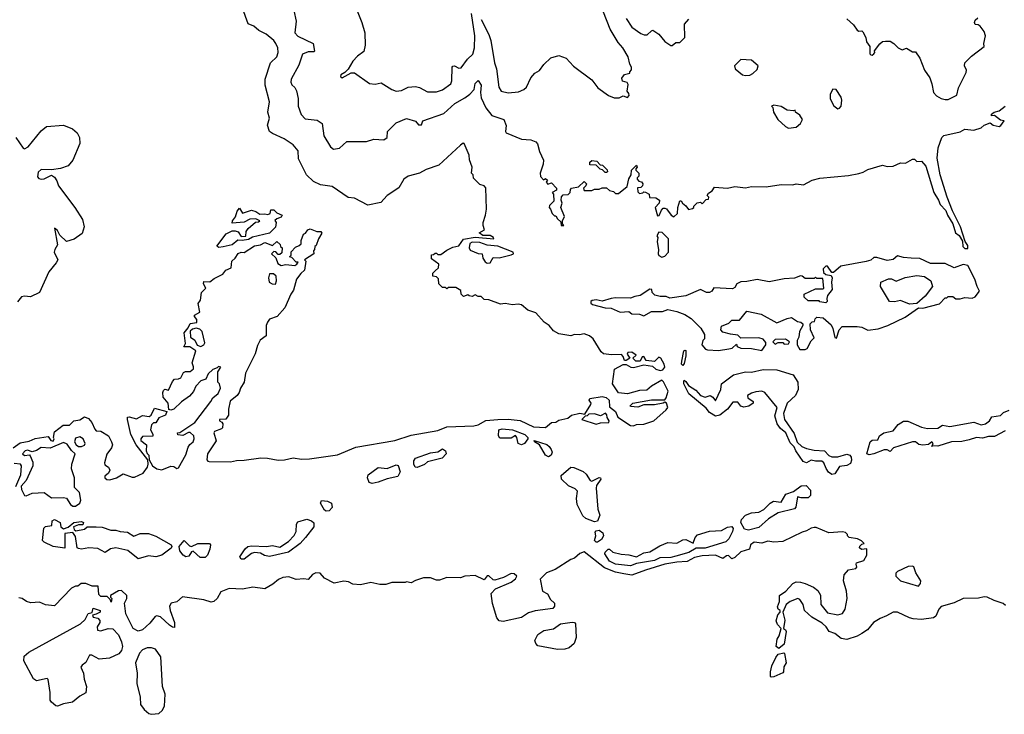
# Model space of a CAD drawing. Extents: x 1966327 to 2147849, y 395140 to 552178.
# Tile 186 of 256: x 1996992 to 2003590, y 523410 to 528064. Entities that reach past the tile are written whole.
import ezdxf

# ---------------------------------------------------------------- set-up
doc = ezdxf.new("R2010")
doc.units = 0

msp = doc.modelspace()

# ---------------------------------------------------------------- linework, layer by layer
at = {"layer": '0CON20XD'}
for points in [[(1999775, 526380), (1999798.3, 526401.7), (1999800, 526425), (1999751.7, 526461.7), (1999751.7, 526488.3), (1999765, 526490), (1999775, 526500), (1999785, 526500), (1999795, 526490), (1999815, 526490), (1999855, 526520), (1999895, 526540), (1999935, 526547.5), (1999965, 526592.5), (2000045, 526606.7), (2000170, 526595), (2000167.5, 526605), (2000145, 526616.7), (2000095, 526617.5), (2000070, 526635), (2000107.5, 526655), (2000096.7, 526685), (2000096.7, 526705), (2000114, 526755), (2000120, 526795), (2000116.2, 526936.2), (2000105, 526950), (2000075, 526960), (2000033, 527003), (2000030, 527025), (2000020, 527035), (2000023.3, 527075), (2000005.8, 527125), (2000004, 527155), (1999970, 527235), (1999963, 527237), (1999945, 527222.5), (1999801.1, 527088.9), (1999715, 527060), (1999670, 527035), (1999595, 527016.2), (1999565, 526995.6), (1999532.1, 526937.9), (1999454, 526885), (1999411.4, 526838.6), (1999325, 526820), (1999235, 526868), (1999192.3, 526872.3), (1999085.4, 526945.4), (1999008.1, 526958.1), (1998960.4, 526980.4), (1998914.1, 527024.1), (1998861.2, 527131.2), (1998857.2, 527185), (1998825.1, 527225.1), (1998765, 527265.8), (1998685, 527300.3), (1998665.5, 527315), (1998651.9, 527358.1), (1998666.7, 527405), (1998654.2, 527444.2), (1998666.4, 527513.6), (1998636, 527625), (1998635.7, 527665), (1998672.5, 527775), (1998716, 527815), (1998724.2, 527845), (1998720.8, 527875), (1998708.9, 527905), (1998695, 527924.2), (1998643.3, 527966.7), (1998595, 527990.3), (1998560.3, 528020.3), (1998523.8, 528035), (1998485, 528140)], [(1998828.8, 528125), (1998843.6, 528053.6), (1998836, 527975), (1998855, 527954.3), (1998958.8, 527905), (1998967, 527853), (1998962.5, 527847.5), (1998925, 527848.1), (1998887.1, 527832.9), (1998861.8, 527758.2), (1998810.8, 527665), (1998808.8, 527645), (1998815, 527627.5), (1998835, 527610), (1998847, 527587), (1998858, 527535), (1998858, 527485), (1998878.3, 527428.3), (1998905, 527398.8), (1998985, 527390), (1999019.3, 527369.3), (1999029.4, 527285), (1999075, 527212.5), (1999095, 527196.7), (1999135, 527202), (1999185, 527248.6), (1999315, 527247.1), (1999365, 527262.5), (1999431.7, 527258.3), (1999453.3, 527275), (1999457.5, 527315), (1999515, 527373.3), (1999585, 527401.2), (1999643.6, 527383.6), (1999665, 527360), (1999685, 527360), (1999694.1, 527385.9), (1999835, 527435.4), (1999907.1, 527502.9), (1999975, 527540), (2000007.5, 527565), (2000036.9, 527595), (2000045, 527635.8), (2000065, 527656.2), (2000084.6, 527625), (2000079.8, 527575), (2000085, 527540), (2000115, 527474.2), (2000155, 527422.5), (2000235.8, 527395), (2000252, 527355), (2000247.5, 527315), (2000252.5, 527305), (2000355, 527264), (2000418, 527258), (2000450, 527245), (2000463, 527233), (2000475, 527180), (2000503, 527123), (2000500, 527095), (2000480, 527035), (2000483, 527013), (2000501.7, 526991.7), (2000515, 527000), (2000528.3, 526988.3), (2000520, 526975), (2000531.7, 526961.7), (2000555, 526970), (2000590, 526935), (2000588.3, 526921.7), (2000560, 526905), (2000570, 526895), (2000571.7, 526848.3), (2000541.7, 526818.3), (2000540, 526805), (2000550, 526795), (2000560, 526765), (2000575, 526750), (2000585, 526750), (2000595, 526730), (2000618.3, 526708.3), (2000620, 526685), (2000637.5, 526685), (2000630, 526695), (2000630, 526715), (2000642.5, 526745), (2000617.5, 526805), (2000627.5, 526835), (2000620, 526855), (2000623, 526877), (2000635, 526890), (2000668.3, 526891.7), (2000680, 526905), (2000683, 526927), (2000690, 526935), (2000737, 526943), (2000775, 526980), (2000790, 526965), (2000785, 526950), (2000770, 526935), (2000775, 526920), (2000825, 526920), (2000845, 526927.5), (2000875, 526927.5), (2000895, 526937.5), (2000925, 526937.5), (2000945, 526920), (2000971.7, 526911.7), (2000985, 526900), (2001005, 526900), (2001062.5, 526945), (2001073, 526997), (2001090, 527025), (2001092.5, 527055), (2001125, 527090), (2001130, 527075), (2001120, 527065), (2001120, 527055), (2001140, 527035), (2001140, 527015), (2001130, 527005), (2001130, 526995), (2001141.7, 526981.7), (2001158.3, 526978.3), (2001167.5, 526965), (2001165, 526950), (2001155, 526940), (2001133, 526937), (2001135, 526910), (2001145, 526900), (2001167, 526903), (2001175, 526910), (2001185, 526907.5), (2001210, 526895), (2001211.7, 526871.7), (2001255, 526869.4), (2001280, 526855), (2001276.7, 526835), (2001250.8, 526805), (2001265, 526750), (2001278.3, 526751.7), (2001293.6, 526786.4), (2001305, 526800), (2001315, 526800), (2001326.4, 526796.4), (2001357.5, 526755), (2001375, 526742.5), (2001400, 526765), (2001402.5, 526805), (2001415, 526850), (2001425, 526850), (2001433.6, 526833.6), (2001456.4, 526816.4), (2001473, 526793), (2001501.7, 526798.3), (2001510, 526805), (2001510, 526815), (2001533, 526837), (2001555, 526840), (2001565, 526830), (2001591.7, 526858.3), (2001608.3, 526861.7), (2001610, 526875), (2001600, 526885), (2001608.3, 526901.7), (2001633, 526917), (2001648.3, 526941.7), (2001735, 526933.8), (2001785, 526945.8), (2001855, 526938), (2001895, 526945.8), (2001995, 526944.2), (2002095, 526958.6), (2002173.6, 526956.4), (2002196.4, 526963.6), (2002245, 526956.7), (2002302.3, 526987.7), (2002355, 527000.8), (2002545, 527020.8), (2002615, 527034.2), (2002645, 527042), (2002675, 527060), (2002775, 527088.8), (2002805, 527080), (2002845, 527081.2), (2002895, 527103.8), (2002927, 527103), (2002975, 527130), (2002988.3, 527128.3), (2003005, 527113.3), (2003035, 527116.2), (2003065, 527083.3), (2003118, 526905), (2003150, 526855), (2003160, 526825), (2003198.1, 526785), (2003208.9, 526755), (2003245.6, 526695.6), (2003263.8, 526635), (2003287.3, 526617.3), (2003309.5, 526579.5), (2003313, 526543), (2003325, 526530), (2003345, 526530), (2003345, 526550), (2003328, 526578), (2003296.7, 526675), (2003243.2, 526783.2), (2003206.9, 526875), (2003160, 527025), (2003140, 527135), (2003146.7, 527205), (2003172.5, 527275), (2003185, 527287.5), (2003295, 527312.5), (2003325, 527330), (2003385, 527323.3), (2003435, 527340), (2003455, 527356), (2003495, 527372.5), (2003515, 527356.7), (2003555, 527348.8), (2003567.5, 527355), (2003590, 527385), (2003565, 527390), (2003525, 527422.5), (2003505, 527420), (2003505, 527430), (2003522.5, 527445), (2003555, 527453.3), (2003595, 527483.3)], [(1999244.4, 528145), (1999285.6, 528045), (1999305.6, 527975), (1999307.4, 527892.6), (1999298.5, 527851.5), (1999255, 527820), (1999224.7, 527785.3), (1999192.5, 527732.5), (1999170.5, 527709.5), (1999143.8, 527695), (1999142.3, 527682.3), (1999153.9, 527673.9), (1999212.3, 527707.7), (1999235, 527708), (1999335, 527635.8), (1999375, 527631.9), (1999415, 527641.1), (1999485, 527596.2), (1999515, 527584.6), (1999551.2, 527588.8), (1999595, 527612.2), (1999645, 527616.6), (1999670.5, 527610.5), (1999725, 527579.4), (1999785, 527580), (1999825, 527593.6), (1999882.2, 527635), (1999888.8, 527655), (1999890, 527745), (1999895, 527752.9), (1999905, 527753.5), (1999935, 527738.2), (1999949.8, 527740.2), (1999991.8, 527798.2), (2000028, 527832), (2000040.8, 527875), (2000042.3, 527955), (2000020, 528105)], [(2000085.3, 528065), (2000135.2, 527965.2), (2000149.4, 527925), (2000173.4, 527775), (2000187.3, 527735), (2000202.2, 527612.2), (2000218, 527585), (2000265, 527574.5), (2000335, 527580), (2000370, 527595), (2000388.8, 527611.2), (2000416.4, 527673.6), (2000443.6, 527706.4), (2000475, 527722.5), (2000505, 527762.5), (2000551.7, 527808.3), (2000605, 527823.3), (2000655, 527806.7), (2000702.3, 527752.3), (2000825, 527660), (2000866.1, 527606.1), (2000937.5, 527555), (2000975, 527540), (2001009.3, 527540.7), (2001035, 527552.5), (2001065, 527542.5), (2001076.7, 527555), (2001075, 527570), (2001062.5, 527585), (2001069.3, 527629.3), (2001062.5, 527642.5), (2001032.3, 527652.3), (2001027, 527673), (2001045, 527697.5), (2001080, 527705), (2001080, 527715), (2001091.7, 527728.3), (2001092.5, 527745), (2001080, 527765), (2001068.9, 527815), (2001033.5, 527875), (2001002, 527912), (2000949.4, 527999.4), (2000904.5, 528115)], [(2001055, 528072.5), (2001095, 528014), (2001155, 527971.2), (2001177, 527963), (2001197, 527963), (2001225, 527990), (2001235, 527992.5), (2001275, 527967.5), (2001315, 527917.5), (2001355, 527890), (2001365, 527890), (2001388.3, 527911.7), (2001415, 527910), (2001450, 527945), (2001447, 528033), (2001475, 528067.5)], [(2002535, 528070), (2002579.3, 528029.3), (2002605, 527992.5), (2002615, 527987.5), (2002635, 527990), (2002643, 527983), (2002662.5, 527945), (2002667.5, 527915), (2002690, 527885), (2002690, 527835), (2002695, 527827.5), (2002705, 527826.7), (2002716.7, 527835), (2002722.5, 527845), (2002720, 527855), (2002757, 527903), (2002773, 527917), (2002795, 527920), (2002825, 527920), (2002850, 527905), (2002880, 527875), (2002905, 527862.5), (2002935, 527872.5), (2002975, 527847.5), (2002995, 527847.5), (2003025, 527806.7), (2003056, 527725), (2003090.8, 527675), (2003104.2, 527635), (2003116.2, 527575), (2003135, 527553.3), (2003166.1, 527536.1), (2003195, 527528), (2003215, 527530), (2003272.5, 527557.5), (2003282.5, 527607.5), (2003335, 527710), (2003336, 527725), (2003323.3, 527755), (2003326.4, 527773.6), (2003370.7, 527819.3), (2003456.4, 527883.6), (2003452.5, 527905), (2003463.8, 527955), (2003456, 527985), (2003429.5, 528019.5), (2003415, 528030), (2003395, 528032.5), (2003390, 528045), (2003395, 528060), (2003413, 528077)], [(2001855, 527688.8), (2001885, 527692.5), (2001905, 527702.5), (2001935, 527730), (2001940, 527755), (2001895, 527792.5), (2001825, 527797.5), (2001782.5, 527755), (2001787.5, 527735), (2001835, 527693.3), (2001855, 527688.8)], [(2002475, 527467.5), (2002485, 527470), (2002497.5, 527485), (2002502.5, 527525), (2002496.7, 527545), (2002462.5, 527595), (2002442, 527598), (2002422.5, 527565), (2002423, 527533), (2002447, 527487), (2002475, 527467.5)], [(2002145, 527337.5), (2002195, 527343.3), (2002225, 527367.5), (2002237.5, 527395), (2002220, 527425), (2002190, 527445), (2002188.3, 527458.3), (2002177.5, 527452.5), (2002135, 527457.5), (2002095, 527482.5), (2002045, 527490), (2002030, 527485), (2002040, 527475), (2002042.5, 527445), (2002072.5, 527395), (2002125, 527347.5), (2002145, 527337.5)], [(1996966, 527275), (1997015, 527203.8), (1997025, 527198.8), (1997048.3, 527211.7), (1997135, 527320), (1997172, 527348), (1997285, 527357.3), (1997345, 527331.8), (1997377.8, 527305), (1997393.1, 527275), (1997393.8, 527235), (1997347.4, 527122.6), (1997316.2, 527083.8), (1997265, 527065.6), (1997205, 527058), (1997135, 527059.2), (1997115, 527042.5), (1997111.2, 527011.2), (1997119.5, 526999.5), (1997135, 526994.2), (1997155, 526997.5), (1997205, 527022), (1997225, 527009.2), (1997240.6, 526985), (1997251.3, 526951.3), (1997361.9, 526805), (1997412.2, 526725), (1997424.4, 526675), (1997409.6, 526630.4), (1997356.1, 526593.9), (1997305, 526577.5), (1997260.4, 526620.4), (1997245, 526652), (1997225, 526666.7), (1997245.6, 526555), (1997226.7, 526525), (1997223.3, 526505), (1997246.7, 526455), (1997236.1, 526433.9), (1997186.4, 526373.6), (1997123.9, 526236.1), (1997065, 526207.1), (1997025, 526210.8), (1997004.2, 526205.8), (1996976.4, 526173.6)], [(2000925, 527040), (2000915, 527040), (2000898.3, 527058.3), (2000881.7, 527061.7), (2000855, 527090), (2000811.7, 527091.7), (2000811.7, 527108.3), (2000825, 527120), (2000860, 527115), (2000881.7, 527091.7), (2000898.3, 527088.3), (2000928.3, 527058.3), (2000930, 527045), (2000925, 527040)], [(1998327, 526537), (1998313.6, 526546.4), (1998375, 526628.8), (1998415, 526648.8), (1998435, 526648.8), (1998455, 526642.5), (1998475, 526610), (1998507, 526613), (1998510, 526645), (1998522.5, 526665), (1998572.5, 526707.5), (1998591.7, 526708.3), (1998600, 526715), (1998575, 526730), (1998535, 526727.5), (1998495, 526706.7), (1998415, 526700), (1998417.5, 526715), (1998437, 526743), (1998448.3, 526781.7), (1998465, 526800), (1998485, 526767.5), (1998545, 526786.7), (1998575, 526777.5), (1998600, 526760), (1998635, 526762.5), (1998655, 526757.5), (1998670, 526765), (1998675, 526790), (1998695, 526790), (1998715, 526770), (1998750, 526755), (1998745, 526740), (1998715, 526730), (1998701.7, 526718.3), (1998710, 526705), (1998707, 526673), (1998665.7, 526634.3), (1998553, 526607), (1998525, 526591.2), (1998483.6, 526583.6), (1998453, 526587), (1998415, 526554.4), (1998355, 526542), (1998327, 526537)], [(1996947.5, 525195), (1996995, 525227.5), (1997055, 525240), (1997095, 525258.6), (1997181.7, 525271.7), (1997200, 525245), (1997215, 525240), (1997222.5, 525255), (1997217.5, 525265), (1997225, 525302.5), (1997282.6, 525347.4), (1997325, 525346.7), (1997354.1, 525375.9), (1997395, 525383.3), (1997425, 525403.3), (1997452.3, 525392.3), (1997476.2, 525365), (1997495, 525320), (1997505, 525310), (1997535, 525307.5), (1997586, 525276), (1997606.7, 525235), (1997613.3, 525215), (1997606.7, 525195), (1997576.4, 525153.6), (1997560, 525095), (1997561.7, 525081.7), (1997587.5, 525065), (1997596.7, 525045), (1997587.5, 525025), (1997562.5, 525005), (1997562.5, 524995), (1997575, 524982.5), (1997595, 524980), (1997640, 524995), (1997685, 525020), (1997745, 524997.5), (1997761.7, 524998.3), (1997820, 525025), (1997848.8, 525065), (1997853.8, 525085), (1997850, 525115), (1997772.5, 525215), (1997737.5, 525285), (1997713.9, 525383.9), (1997715, 525400), (1997725, 525403.3), (1997775, 525388.8), (1997815, 525411.2), (1997860, 525405), (1997872.5, 525415), (1997895, 525460), (1997978.3, 525438.3), (1997970, 525415), (1997923.9, 525396.1), (1997905, 525362.5), (1997888.3, 525361.7), (1997875, 525350), (1997869.2, 525315), (1997885, 525287.5), (1997885, 525272.5), (1997815, 525270), (1997802.5, 525255), (1997802.5, 525245), (1997841.2, 525215), (1997840, 525175), (1997846.2, 525156.2), (1997857.5, 525145), (1997860, 525115), (1997882, 525075), (1997910.8, 525055), (1997945, 525048.5), (1998005, 525073.3), (1998025, 525070), (1998045, 525056.7), (1998055, 525060), (1998105, 525148.8), (1998120.5, 525199.5), (1998132.2, 525217.8), (1998154, 525235), (1998162, 525255), (1998158.8, 525275), (1998135, 525298.8), (1998122.3, 525297.7), (1998085, 525276.7), (1998051.7, 525281.7), (1998050, 525295), (1998065, 525297.5), (1998165.7, 525364.3), (1998272.5, 525505), (1998285, 525530), (1998321.7, 525558.3), (1998337.5, 525595), (1998330, 525625), (1998320, 525635), (1998320, 525705), (1998340, 525735), (1998325, 525740), (1998315, 525730), (1998285, 525720), (1998255, 525690), (1998240, 525655), (1998206.4, 525643.6), (1998171.4, 525608.6), (1998157.5, 525572.5), (1998129.3, 525540.7), (1998075, 525503.3), (1998025, 525453.3), (1998005, 525447.5), (1997991.7, 525451.7), (1997986.2, 525495), (1997952.5, 525535), (1997950, 525565), (1997955, 525580), (1997965, 525587.5), (1997988.3, 525581.7), (1998015, 525640), (1998030, 525655), (1998055, 525656.7), (1998072.5, 525665), (1998090, 525700), (1998103.3, 525706.7), (1998135, 525706), (1998155.7, 525725), (1998157.1, 525737.1), (1998146.7, 525765), (1998172.5, 525845), (1998131.7, 525871.7), (1998091.7, 525871.7), (1998103.3, 525895), (1998093.3, 525965), (1998121.2, 525998.8), (1998135, 526027.5), (1998178.8, 526035), (1998178.6, 526055), (1998163.3, 526075), (1998163.3, 526085), (1998198.8, 526105), (1998188.3, 526161.7), (1998202.5, 526185), (1998210, 526235), (1998240, 526265), (1998223, 526293), (1998225, 526310), (1998265, 526306.2), (1998295, 526328.8), (1998352.4, 526357.6), (1998374.2, 526385.8), (1998409.3, 526400.7), (1998412.5, 526445), (1998436.2, 526465), (1998455, 526498), (1998475, 526505.8), (1998497, 526503), (1998565, 526549.2), (1998605.8, 526554.2), (1998635, 526570), (1998685, 526550), (1998715, 526577.5), (1998738.3, 526558.3), (1998740, 526545), (1998750, 526535), (1998748.3, 526501.7), (1998735, 526490), (1998725, 526490), (1998708.3, 526508.3), (1998695, 526510), (1998680, 526495), (1998707.5, 526467.5), (1998720.7, 526430.7), (1998745, 526417.5), (1998775, 526422.5), (1998835, 526417.5), (1998850, 526425), (1998858.3, 526438.3), (1998845, 526440), (1998815, 526470), (1998800, 526475), (1998810, 526485), (1998811.7, 526508.3), (1998840.7, 526539.3), (1998865, 526550), (1998877, 526563), (1998877.5, 526585), (1998893.6, 526626.4), (1998906.4, 526633.6), (1998923.5, 526656.5), (1998938.3, 526661.7), (1998983.6, 526643.6), (1999010, 526645), (1999017, 526633), (1998993.3, 526595), (1998978.3, 526551.7), (1998970, 526545), (1998967, 526523), (1998960, 526515), (1998962.5, 526495), (1998900, 526455), (1998910, 526445), (1998900, 526385), (1998876.1, 526363.9), (1998847.5, 526325), (1998827.5, 526252.5), (1998808.8, 526225), (1998768, 526132), (1998717.5, 526075), (1998665, 526057.5), (1998653, 526037), (1998642.5, 526015), (1998643.6, 525946.4), (1998604.1, 525915.9), (1998585, 525880), (1998568.8, 525825), (1998504, 525695), (1998496, 525635), (1998471.4, 525595), (1998462.9, 525565), (1998448.6, 525545), (1998403.3, 525506.7), (1998390.8, 525455), (1998391.9, 525415), (1998372.7, 525387.3), (1998330, 525385), (1998330, 525375), (1998346.2, 525366.2), (1998352, 525355), (1998350.3, 525329.7), (1998345, 525322.5), (1998296.2, 525303.8), (1998293.3, 525295), (1998308.9, 525241.1), (1998250, 525155), (1998245.7, 525115.7), (1998252.5, 525105), (1998262.5, 525102.5), (1998405, 525100.9), (1998445, 525110.6), (1998495, 525111.9), (1998608.3, 525128.3), (1998653.2, 525126.8), (1998725, 525111.9), (1998765.6, 525114.4), (1998825, 525128.8), (1998879.5, 525119.5), (1998935, 525120.5), (1999121.7, 525148.3), (1999245, 525198.5), (1999506.7, 525245), (1999615, 525280.5), (1999795, 525310.6), (1999855, 525335.3), (2000035, 525343.3), (2000065, 525349.6), (2000115, 525377.9), (2000195, 525385.6), (2000265, 525387.4), (2000345, 525377.6), (2000435, 525335.5), (2000515, 525330.6), (2000555, 525363.8), (2000585, 525367.5), (2000605, 525380), (2000665, 525393.3), (2000690, 525415), (2000745, 525426.7), (2000778.3, 525421.7), (2000820, 525485), (2000822.5, 525495), (2000807.5, 525515), (2000812.5, 525525), (2000895, 525538), (2000921.7, 525531.7), (2000942.5, 525515), (2000945, 525470), (2000985, 525437.5), (2001000.7, 525400.7), (2001085, 525344.2), (2001105, 525341.9), (2001125, 525351.5), (2001174.1, 525354.1), (2001242.5, 525375), (2001325, 525448.8), (2001335.7, 525465), (2001326.7, 525495), (2001315, 525500), (2001305, 525493.3), (2001245.9, 525484.1), (2001175, 525483.8), (2001135, 525466.7), (2001085, 525472.5), (2001082.5, 525477.5), (2001100, 525495), (2001225, 525516.7), (2001315, 525517.5), (2001325, 525530), (2001338, 525575), (2001307, 525637), (2001295, 525647.5), (2001225, 525608.9), (2001195, 525581.4), (2001145, 525579.6), (2001065, 525556.9), (2001005, 525564), (2000964.2, 525625), (2000977.8, 525722.2), (2001035, 525754), (2001055, 525753.8), (2001087.5, 525735), (2001105, 525732.7), (2001175, 525751.2), (2001232.7, 525742.7), (2001255, 525721.4), (2001285, 525713.5), (2001302.1, 525717.9), (2001316.2, 525735), (2001310, 525755), (2001288.8, 525795), (2001275, 525802.5), (2001245, 525772.5), (2001191.2, 525781.2), (2001175, 525807.5), (2001162.5, 525805), (2001150, 525775), (2001120, 525775), (2001100, 525795), (2001122.5, 525815), (2001094.5, 525835.5), (2001066.4, 525833.6), (2001063, 525823), (2001080, 525795), (2001055, 525780), (2001045, 525780), (2001037, 525807), (2001025, 525820), (2000957.3, 525817.3), (2000904.4, 525824.4), (2000887.5, 525837.5), (2000835.5, 525925), (2000810.6, 525945), (2000775, 525959.1), (2000742.3, 525952.3), (2000710, 525955), (2000685, 525945.8), (2000605, 525958.6), (2000568.2, 525978.2), (2000539.4, 526015), (2000506.3, 526036.3), (2000450, 526100), (2000396.7, 526116.7), (2000355, 526152.5), (2000333, 526157), (2000295, 526152.5), (2000245, 526162.5), (2000215, 526157.5), (2000135, 526187.5), (2000105, 526190), (2000085, 526210), (2000065, 526210), (2000045, 526220), (2000025, 526210), (2000003, 526213), (1999995, 526220), (1999965, 526210), (1999950, 526225), (1999948.3, 526248.3), (1999915, 526270), (1999865, 526270), (1999855, 526260), (1999845, 526270), (1999825, 526270), (1999800, 526295), (1999798.3, 526328.3), (1999785, 526340), (1999760, 526345), (1999760, 526365), (1999775, 526380)], [(2001295, 526472.5), (2001315, 526480), (2001340, 526505), (2001340, 526595), (2001298.3, 526638.3), (2001275, 526640), (2001262.5, 526615), (2001267.5, 526605), (2001263.3, 526575), (2001272.5, 526525), (2001270, 526495), (2001274.1, 526484.1), (2001295, 526472.5)], [(2000125, 526432), (2000145, 526433.8), (2000165, 526470), (2000205, 526467.5), (2000285, 526488), (2000300, 526495), (2000298.8, 526505), (2000195.7, 526545.7), (2000125, 526554), (2000075, 526571.2), (2000025, 526574), (2000007.5, 526565), (2000003.8, 526535), (2000010.5, 526520.5), (2000065, 526497.5), (2000090, 526495), (2000096.2, 526465), (2000111.7, 526441.7), (2000125, 526432)], [(2001675, 525846.7), (2001745, 525857.5), (2001766.1, 525863.9), (2001795, 525890), (2001800, 525875), (2001825, 525862.5), (2001895, 525860), (2001965, 525847.5), (2001992.5, 525885), (2001991.7, 525901.7), (2001975, 525922.5), (2001945, 525932.5), (2001825, 525930), (2001805, 525950), (2001755, 525957.5), (2001705, 525970), (2001690, 525985), (2001695, 526010), (2001745, 526030), (2001765, 526050), (2001815, 526050), (2001865, 526110), (2001961.7, 526091.7), (2002065, 526032.5), (2002135, 526062.5), (2002165, 526067.5), (2002205, 526042.5), (2002227, 526037), (2002240, 526025), (2002240, 526015), (2002217.5, 525975), (2002213, 525937), (2002202.5, 525915), (2002202.5, 525885), (2002220, 525855), (2002255, 525853.3), (2002268.3, 525861.7), (2002295, 525912.5), (2002317, 525933), (2002292.5, 525985), (2002290, 526025), (2002301.7, 526038.3), (2002318.3, 526041.7), (2002321.7, 526058.3), (2002335, 526070), (2002377, 526067), (2002429.3, 526019.3), (2002441.2, 525995), (2002454.3, 525934.3), (2002465, 525930), (2002482.5, 525985), (2002503, 526007), (2002605, 526007.5), (2002635, 526002.5), (2002675, 525983.3), (2002745, 525992.5), (2002810, 526015), (2002925, 526070), (2003015, 526133.8), (2003045, 526130), (2003155, 526160), (2003195, 526200), (2003205, 526200), (2003215, 526210), (2003245, 526210), (2003265, 526193.3), (2003295, 526193.3), (2003325, 526202.5), (2003375, 526198.8), (2003395, 526206.2), (2003424, 526245), (2003408, 526275), (2003393.3, 526325), (2003345, 526417.5), (2003315, 526422.5), (2003255, 526400), (2003195, 526430), (2003095, 526430), (2003025, 526463.8), (2002965, 526466), (2002915, 526470), (2002875, 526482.5), (2002845, 526456.7), (2002805, 526451.2), (2002735, 526470), (2002715, 526470), (2002695, 526452.5), (2002665, 526443.3), (2002495, 526412.5), (2002445, 526370), (2002435, 526370), (2002405, 526412.5), (2002395, 526413.3), (2002376.7, 526395), (2002379.3, 526369.3), (2002395, 526356.7), (2002430, 526350), (2002437.5, 526335), (2002431.2, 526305), (2002437.5, 526255), (2002406.2, 526215), (2002400, 526195), (2002402.5, 526175), (2002395, 526167.5), (2002353.6, 526173.6), (2002350, 526180), (2002275, 526180), (2002250, 526205), (2002250, 526225), (2002325, 526260), (2002375, 526260), (2002380, 526265), (2002375, 526330), (2002335, 526330), (2002325, 526337.5), (2002315, 526330), (2002255, 526330), (2002236.1, 526346.1), (2002225, 526347.5), (2002185, 526332.5), (2002115, 526327.5), (2002015, 526307.5), (2001935, 526322), (2001865, 526308.8), (2001825, 526308), (2001797.5, 526295), (2001785, 526270), (2001769.3, 526260.7), (2001642.5, 526267.5), (2001630, 526245), (2001615, 526236.7), (2001595, 526236.7), (2001555, 526256.7), (2001456.4, 526213.6), (2001348.3, 526198.3), (2001325, 526210), (2001285, 526210), (2001248.3, 526218.3), (2001230, 526235), (2001227.5, 526255), (2001215, 526257.5), (2001150, 526215), (2001115, 526210), (2001085, 526197.5), (2000985, 526200), (2000955, 526196.7), (2000895, 526177.5), (2000855, 526186.7), (2000828.3, 526181.7), (2000820, 526175), (2000820, 526165), (2000830, 526155), (2000915, 526132.9), (2000955, 526130.8), (2001015, 526104.3), (2001075, 526107.5), (2001095, 526093.8), (2001145, 526090), (2001175, 526080), (2001225, 526108.8), (2001300.7, 526109.3), (2001335, 526121.2), (2001395, 526108.9), (2001449.1, 526089.1), (2001492.3, 526062.3), (2001556.1, 525996.1), (2001580, 525955), (2001580, 525925), (2001570, 525915), (2001562.5, 525885), (2001587, 525857), (2001600.7, 525850.7), (2001675, 525846.7)], [(1998705, 526292.5), (1998712.5, 526315), (1998710, 526345), (1998691.7, 526361.7), (1998665, 526360), (1998660, 526335), (1998663.3, 526305), (1998683.6, 526293.6), (1998705, 526292.5)], [(2002955, 526158.6), (2002895, 526181.2), (2002855, 526173.3), (2002820, 526175), (2002760, 526275), (2002762.5, 526305), (2002815, 526327.5), (2002835, 526327.5), (2002865, 526312.5), (2002925, 526336.7), (2003005, 526350), (2003055, 526343.3), (2003097.5, 526315), (2003110, 526275), (2003059.4, 526210.6), (2003005, 526162), (2002955, 526158.6)], [(1998205, 525874), (1998225.6, 525884.4), (1998232.1, 525897.9), (1998214, 525975), (1998199.1, 525989.1), (1998175, 525997.5), (1998148.8, 525991.2), (1998133.9, 525976.1), (1998136, 525936), (1998165, 525917.5), (1998182, 525882), (1998205, 525874)], [(2002115, 525890), (2002145, 525892.5), (2002150, 525905), (2002125, 525922.5), (2002055, 525920), (2002040, 525905), (2002055, 525890), (2002075, 525900), (2002105, 525900), (2002115, 525890)], [(2001435, 525746.2), (2001428, 525755), (2001429.5, 525775), (2001442.5, 525845), (2001449.5, 525849.5), (2001455, 525847.5), (2001455, 525812.5), (2001445, 525760), (2001435, 525746.2)], [(2002435, 525017.5), (2002412.8, 525032.8), (2002395.5, 525055.5), (2002380.9, 525095), (2002366.3, 525106.3), (2002325, 525104.7), (2002295, 525113.2), (2002265, 525094.6), (2002242.6, 525102.6), (2002193.1, 525175), (2002182.2, 525202.2), (2002155, 525228.8), (2002125.4, 525295.4), (2002090.7, 525325), (2002069.1, 525355), (2002051.6, 525408.4), (2002068.5, 525465), (2001985, 525565.8), (2001965, 525574.2), (2001925, 525570.6), (2001895, 525562), (2001870, 525545), (2001870.7, 525530.7), (2001907.5, 525505), (2001907.5, 525495), (2001878.8, 525475), (2001845, 525467.1), (2001824, 525475), (2001805, 525500), (2001770, 525500), (2001735, 525453.2), (2001682.9, 525415), (2001655, 525407.3), (2001615, 525432.5), (2001591.9, 525461.9), (2001475, 525557.8), (2001442.3, 525625), (2001442, 525645), (2001445, 525648.8), (2001455, 525638.8), (2001473.4, 525613.4), (2001522.4, 525582.4), (2001555, 525546.2), (2001586.1, 525533.9), (2001620, 525545), (2001637.5, 525535), (2001655, 525510), (2001691.4, 525585), (2001695.5, 525625), (2001775, 525684.8), (2001855, 525704.2), (2001895, 525702), (2001975, 525720), (2002066.7, 525716.7), (2002175, 525685.3), (2002205.6, 525635), (2002208.1, 525585), (2002191.4, 525545), (2002134.8, 525495.2), (2002109.7, 525425), (2002117.2, 525385), (2002181.4, 525291.4), (2002203.2, 525233.2), (2002234.3, 525204.3), (2002265, 525190), (2002315, 525178.9), (2002384.8, 525174.8), (2002415, 525144.1), (2002435, 525135.3), (2002475.3, 525134.7), (2002535, 525152.5), (2002555.6, 525145.6), (2002563.4, 525133.4), (2002566.8, 525113.2), (2002558.9, 525091.1), (2002535, 525077.8), (2002485, 525069.2), (2002455, 525020), (2002435, 525017.5)], [(2002685, 525147.1), (2002670, 525155), (2002690.5, 525235), (2002705, 525247.1), (2002742.1, 525247.9), (2002754.2, 525275.8), (2002782.5, 525295), (2002845, 525309.1), (2002879, 525351), (2002915, 525374.2), (2002943.8, 525373.8), (2003035, 525334.6), (2003075.5, 525324.5), (2003145, 525327.8), (2003175, 525347.7), (2003225, 525338.5), (2003385, 525366.4), (2003435, 525350), (2003465, 525356.2), (2003490, 525375), (2003507, 525403), (2003565, 525412), (2003585, 525431.2), (2003623, 525447)], [(2000855, 525354.3), (2000885, 525362.5), (2000940, 525365), (2000942.5, 525375), (2000928.3, 525398.3), (2000927, 525417), (2000917, 525427), (2000885, 525410), (2000845, 525423.3), (2000805, 525420), (2000795, 525410), (2000781.7, 525408.3), (2000760, 525385), (2000855, 525354.3)], [(2000355, 525214.5), (2000332.5, 525225), (2000324.1, 525264.1), (2000315, 525277.5), (2000285, 525259.2), (2000209.2, 525259.2), (2000201.4, 525275), (2000203.1, 525315), (2000225, 525323.4), (2000293.3, 525315), (2000376.2, 525285), (2000396.2, 525265), (2000396.7, 525255), (2000373.8, 525225), (2000355, 525214.5)], [(1997405, 525203.3), (1997426.7, 525213.3), (1997430, 525225), (1997417.5, 525255), (1997395, 525268.8), (1997365, 525258.8), (1997359.2, 525235), (1997369.2, 525215), (1997385, 525203.8), (1997405, 525203.3)], [(2000535, 525134.2), (2000515, 525146.2), (2000474.3, 525214.3), (2000442.5, 525235), (2000440, 525245), (2000525, 525216.5), (2000539.6, 525205), (2000554.4, 525185), (2000560, 525165), (2000554.1, 525145.9), (2000535, 525134.2)], [(2003595, 525308.6), (2003525, 525271.9), (2003485, 525270.8), (2003445, 525258.8), (2003405, 525263.5), (2003355, 525248.6), (2003305, 525237.4), (2003235.3, 525234.7), (2003145, 525206.9), (2003111.7, 525208.3), (2003103.6, 525203.6), (2003112.5, 525225), (2003105.6, 525235.6), (2003081.7, 525218.3), (2003045, 525211.9), (2003018.2, 525218.2), (2002995, 525234.7), (2002975, 525236.2), (2002847.1, 525195), (2002825, 525170), (2002805, 525182.3), (2002785, 525182.2), (2002715, 525154.6), (2002685, 525147.1)], [(1997365, 524804.4), (1997393.8, 524825), (1997402.5, 524845), (1997392.5, 524895), (1997358.3, 524928.3), (1997360, 524995), (1997340, 525055), (1997341.2, 525085), (1997364.2, 525155), (1997337.9, 525177.9), (1997309.5, 525219.5), (1997285, 525230), (1997195, 525193.3), (1997135, 525197.5), (1997105, 525177.5), (1997075, 525167.5), (1997045, 525180), (1997027.5, 525175), (1997010, 525155), (1997025, 525143.8), (1997057.5, 525147.5), (1997062.5, 525142.5), (1997079.2, 525099.2), (1997080.8, 525075), (1997035, 524976.7), (1997002.2, 524937.8), (1997004.4, 524915), (1997023.3, 524875), (1997035, 524872.5), (1997075, 524892.3), (1997155, 524895.5), (1997205, 524860), (1997285, 524862.5), (1997305, 524857.5), (1997331.2, 524815), (1997347.5, 524805), (1997365, 524804.4)], [(1999655, 525064.2), (1999642.9, 525065), (1999632.1, 525085), (1999632.7, 525107.3), (1999645, 525126), (1999745, 525160.8), (1999795, 525168.6), (1999825, 525188.6), (1999845, 525174), (1999850, 525155), (1999822.2, 525125), (1999725, 525100.3), (1999705, 525083.7), (1999655, 525064.2)], [(1996965.8, 524935), (1997000, 525015), (1997003.6, 525073.6), (1996997.5, 525085), (1996955, 525090)], [(1999355, 524955.7), (1999333.9, 524963.9), (1999322.8, 524995), (1999328.1, 525015), (1999395, 525063.5), (1999455, 525057.5), (1999515, 525081.9), (1999527.4, 525077.4), (1999542.2, 525035), (1999526.2, 525003.8), (1999455, 524987.7), (1999395, 524964.3), (1999355, 524955.7)], [(2000845, 524699.1), (2000785, 524722.4), (2000765, 524739.5), (2000727.3, 524815), (2000723.1, 524855), (2000729.2, 524905), (2000715, 524920.8), (2000670, 524940), (2000622.5, 524985), (2000620.9, 525009.1), (2000684.6, 525065.4), (2000705, 525063.6), (2000767, 525037), (2000787.6, 525017.6), (2000815, 524976.4), (2000825, 524971.5), (2000875, 524995.5), (2000883.8, 524993.8), (2000885.6, 524985), (2000858.1, 524941.9), (2000854.6, 524925.4), (2000867.2, 524785), (2000878.7, 524745), (2000865, 524703.1), (2000845, 524699.1)], [(2001875, 524644.3), (2001849.7, 524649.7), (2001825.4, 524695), (2001829.6, 524715), (2001855.6, 524744.4), (2001895, 524759.4), (2001945, 524763.1), (2001979.1, 524780.9), (2002021.1, 524825), (2002042.6, 524837.4), (2002095, 524830.8), (2002125.8, 524884.2), (2002177, 524903), (2002228.6, 524941.4), (2002262.3, 524942.3), (2002292.5, 524912.5), (2002290.5, 524875), (2002275, 524859.8), (2002229.5, 524859.5), (2002203.8, 524866.2), (2002192.5, 524797.5), (2002183.8, 524786.2), (2002075, 524759.7), (2002009.6, 524720.4), (2001945, 524661.1), (2001875, 524644.3)], [(1999045, 524770), (1999035, 524777.1), (1999008.5, 524825), (1999015, 524841.4), (1999055, 524838.5), (1999081.4, 524825), (1999085.8, 524795), (1999065, 524773.6), (1999045, 524770)], [(1998495, 524450), (1998475, 524450), (1998466, 524465), (1998501.9, 524518.1), (1998520, 524535), (1998545, 524539.3), (1998645, 524533.8), (1998685, 524539.6), (1998735, 524530), (1998792.8, 524567.2), (1998831.3, 524608.7), (1998844.6, 524635), (1998846.5, 524683.5), (1998855, 524700), (1998915, 524717.7), (1998947, 524707), (1998963.2, 524693.2), (1998962.9, 524665), (1998907.1, 524595), (1998870.7, 524555), (1998794.1, 524495), (1998665, 524466), (1998632.8, 524472.8), (1998605, 524490), (1998565, 524494.3), (1998545, 524486.7), (1998495, 524450)], [(2002119.6, 524039.6), (2002110, 523985), (2002125, 523976), (2002129.4, 523965), (2002115, 523880), (2002079.1, 523850.9), (2002061.5, 523865), (2002067.4, 523912.6), (2002080.8, 523935), (2002093.8, 523985), (2002070.5, 524010.5), (2002061.1, 524035), (2002073.4, 524076.6), (2002087.5, 524095), (2002087.5, 524105), (2002075, 524113.3), (2002070.6, 524130.6), (2002083.8, 524165), (2002084.7, 524205), (2002125.2, 524234.8), (2002173.2, 524286.8), (2002195, 524297.1), (2002225, 524295.9), (2002255, 524286.6), (2002312.5, 524262.5), (2002340, 524240), (2002358.5, 524208.5), (2002360, 524145), (2002405, 524088.6), (2002475, 524076.9), (2002505, 524086), (2002524, 524115), (2002538, 524185), (2002532.5, 524235), (2002513.3, 524305), (2002516.7, 524345), (2002545, 524377.5), (2002595, 524387.5), (2002602.5, 524395), (2002596.7, 524415), (2002600, 524425), (2002648.9, 524441.1), (2002670, 524475), (2002668.3, 524518.3), (2002633, 524513), (2002620, 524525), (2002623, 524537), (2002635, 524550), (2002650, 524555), (2002633, 524573), (2002606.1, 524586.1), (2002550, 524595), (2002540, 524605), (2002540, 524615), (2002525, 524627.5), (2002505, 524633.3), (2002415, 524626.2), (2002330.5, 524660.5), (2002315, 524661.4), (2002295, 524656.7), (2002265, 524638.1), (2002235, 524631.1), (2002105, 524568), (2002045, 524563.8), (2002005, 524568.8), (2001965, 524556.7), (2001915, 524563.3), (2001890, 524545), (2001883, 524517), (2001825, 524497.5), (2001785, 524461.2), (2001765, 524451.2), (2001743, 524473), (2001729.3, 524470.7), (2001705, 524454), (2001655.5, 524475.5), (2001565, 524470.4), (2001515, 524459.7), (2001465, 524433.9), (2001395, 524429.6), (2001315, 524414.5), (2001185, 524376.2), (2001095, 524342), (2001040.1, 524349.9), (2000985, 524362.5), (2000911.8, 524391.8), (2000775, 524497.5), (2000745, 524486.7), (2000710, 524455), (2000685, 524446.7), (2000579.7, 524380.3), (2000522.7, 524357.3), (2000480, 524315), (2000494.5, 524234.5), (2000527.9, 524217.9), (2000548.1, 524178.1), (2000575.2, 524155), (2000576.7, 524135), (2000565, 524118.7), (2000447.2, 524102.8), (2000401.4, 524088.6), (2000355, 524058.4), (2000232, 524032), (2000205, 524036.6), (2000188.4, 524055), (2000161.3, 524151.3), (2000151.2, 524218.8), (2000180.6, 524249.4), (2000285, 524294.3), (2000315, 524317.5), (2000322.5, 524335), (2000305, 524351.2), (2000285, 524352), (2000235, 524326.2), (2000175, 524307.5), (2000165, 524310), (2000135, 524337.5), (2000123.6, 524336.4), (2000105, 524310), (2000045, 524340), (1999975, 524335.8), (1999945, 524323.8), (1999854.2, 524325.8), (1999805, 524308.8), (1999785, 524308.8), (1999745, 524323.8), (1999697, 524323), (1999645, 524306.7), (1999615, 524290), (1999585, 524297.5), (1999575, 524292.5), (1999485, 524292.5), (1999445, 524280), (1999405, 524280), (1999345, 524292.5), (1999275, 524277.5), (1999225, 524282.5), (1999195, 524297.5), (1999165, 524302.5), (1999098.3, 524288.3), (1999035, 524322.5), (1999006.1, 524356.1), (1998977, 524357), (1998953.6, 524346.4), (1998925, 524312.5), (1998895, 524317.5), (1998845, 524313.3), (1998795, 524330), (1998755, 524326.2), (1998726.4, 524313.6), (1998688.3, 524281.7), (1998635, 524251.2), (1998555, 524260.8), (1998485, 524247.7), (1998395, 524252.5), (1998339.4, 524230.6), (1998314.4, 524185.6), (1998292.5, 524165), (1998275, 524162), (1998225, 524176), (1998083.6, 524196.4), (1998045, 524162.5), (1998007.5, 524155), (1997996.7, 524135), (1997999.4, 524105), (1998029.8, 524025), (1998028.8, 523991.2), (1998015, 523993.2), (1997995, 524007.8), (1997935, 524062.2), (1997911.2, 524068.8), (1997900, 524065), (1997865, 524020), (1997815, 523976.2), (1997785, 523966), (1997753.3, 523985), (1997702.3, 524082.3), (1997693.3, 524155), (1997710, 524185), (1997710, 524205), (1997675, 524240), (1997653, 524237), (1997600, 524205), (1997600, 524195), (1997610, 524185), (1997605, 524160), (1997598.3, 524178.3), (1997578.3, 524198.3), (1997535, 524200), (1997521.7, 524211.7), (1997518.3, 524268.3), (1997478.3, 524268.3), (1997435, 524286.7), (1997403.6, 524286.4), (1997381.7, 524268.3), (1997365, 524267.5), (1997340, 524255), (1997225, 524137.5), (1997165, 524143.3), (1997125, 524160), (1997067, 524157), (1997036.4, 524166.4), (1997007.5, 524185), (1996985, 524189.2)], [(1997785, 524452), (1997717, 524507), (1997635, 524524.1), (1997601.3, 524518.7), (1997565, 524493), (1997515, 524519.8), (1997455, 524525.5), (1997405, 524515.8), (1997385, 524520), (1997376.7, 524525), (1997365, 524600), (1997347.5, 524627.5), (1997295, 524620), (1997295, 524522.5), (1997215, 524534.5), (1997155, 524562.5), (1997145, 524573.8), (1997153, 524657), (1997165, 524667.1), (1997207.5, 524675), (1997210, 524705), (1997225, 524715.2), (1997262, 524695), (1997267.5, 524665), (1997285, 524652.5), (1997317, 524663), (1997354, 524695), (1997405, 524702.5), (1997418.9, 524695), (1997415, 524680), (1997385, 524678.8), (1997352.5, 524665), (1997357, 524647), (1997368.3, 524638.3), (1997425, 524650), (1997443.6, 524666.4), (1997505, 524666.8), (1997545, 524662.9), (1997602.4, 524642.4), (1997635, 524643.1), (1997664.6, 524634.6), (1997715, 524629.5), (1997756.1, 524603.9), (1997799.3, 524620.7), (1997855, 524620.3), (1997905, 524602.2), (1998007.9, 524545), (1998012.1, 524535), (1998007.1, 524522.9), (1997944.4, 524475), (1997905, 524464.4), (1997855, 524471.7), (1997785, 524452)], [(2001085, 524403.7), (2000985, 524416.4), (2000944.8, 524435), (2000914.2, 524485), (2000916, 524495), (2000935, 524515.7), (2000945, 524515.8), (2000967.1, 524497.1), (2001022.3, 524482.3), (2001075, 524477.7), (2001124.5, 524465.5), (2001175, 524491.8), (2001215, 524498.1), (2001282.3, 524537.7), (2001335, 524559.8), (2001395, 524555.4), (2001435, 524579.6), (2001455, 524581.8), (2001505, 524556.2), (2001518.9, 524595), (2001535, 524611.8), (2001615, 524637.6), (2001695, 524640.3), (2001735, 524663.2), (2001765, 524666.9), (2001774.2, 524655), (2001768.1, 524635), (2001743.4, 524585), (2001725, 524566.1), (2001585, 524523.7), (2001525, 524523.1), (2001475, 524494.1), (2001389.9, 524470.1), (2001355, 524460.9), (2001281.7, 524458.3), (2001245, 524440.8), (2001125, 524419.8), (2001085, 524403.7)], [(2000855, 524562.5), (2000844.9, 524574.9), (2000852, 524605), (2000848.9, 524631.1), (2000855, 524639.2), (2000875, 524643.6), (2000900.8, 524625), (2000904.1, 524605.9), (2000889.8, 524580.2), (2000865, 524563.7), (2000855, 524562.5)], [(1998235, 524460.3), (1998200.9, 524460.9), (1998155, 524503.3), (1998142.3, 524497.7), (1998125, 524470), (1998105, 524465.7), (1998088, 524475), (1998064.5, 524504.5), (1998060, 524535), (1998095, 524574.4), (1998129.1, 524539.1), (1998144.1, 524534.1), (1998185, 524554.6), (1998263.6, 524553.6), (1998270.5, 524545), (1998265.8, 524515), (1998249.7, 524475), (1998235, 524460.3)], [(2003015, 524269.2), (2003028.6, 524285), (2003030.8, 524305), (2002997, 524357), (2002985, 524397.5), (2002975, 524402.5), (2002945, 524400), (2002875, 524366.7), (2002863.3, 524355), (2002863.3, 524335), (2002895, 524304.3), (2003015, 524269.2)], [(2003598.1, 524138.1), (2003582.3, 524152.3), (2003521.2, 524171.2), (2003475, 524195.5), (2003455, 524197.7), (2003417.4, 524187.4), (2003315, 524185.4), (2003255, 524156.8), (2003167.6, 524132.4), (2003150.6, 524115), (2003132.4, 524067.6), (2003115, 524056.5), (2003035, 524045.5), (2002979.4, 524049.4), (2002954.6, 524055), (2002875, 524093), (2002845, 524092.9), (2002801.6, 524068.4), (2002757.5, 524052.5), (2002714.5, 524025.5), (2002673.9, 523976.1), (2002635, 523950.9), (2002605, 523933.8), (2002535, 523910.2), (2002498, 523918), (2002455, 523951.8), (2002417.3, 523965), (2002396.4, 523996.4), (2002370.5, 524020.5), (2002300.2, 524060.2), (2002251.1, 524105), (2002242.5, 524145), (2002219.3, 524179.3), (2002206.4, 524186.4), (2002155, 524165.8), (2002128.6, 524145), (2002106.2, 524095), (2002119.6, 524039.6)], [(1997245, 523464.3), (1997235, 523465.8), (1997205, 523490), (1997195.7, 523505), (1997196.7, 523555), (1997182.5, 523642.5), (1997175, 523650), (1997105, 523634.3), (1997085, 523648.1), (1997018.8, 523768.8), (1997021.2, 523798.8), (1997053.2, 523826.8), (1997398.8, 524015), (1997430, 524045), (1997450, 524085), (1997478.3, 524091.7), (1997485, 524120), (1997530, 524105), (1997530, 524095), (1997505, 524080), (1997480, 524075), (1997485, 524060), (1997515, 524053.3), (1997528, 524038), (1997528.8, 524025), (1997511.2, 523995), (1997514.2, 523974.2), (1997535, 523968.8), (1997585.5, 523984.5), (1997615, 523983.3), (1997655, 523942), (1997674.5, 523895), (1997680, 523865), (1997675, 523836.2), (1997655.6, 523815), (1997592.5, 523785), (1997525, 523780), (1997475.8, 523805.8), (1997460, 523805), (1997435, 523757.5), (1997410.7, 523739.3), (1997402.5, 523725), (1997420, 523685), (1997423.8, 523645), (1997440, 523595), (1997435.8, 523554.2), (1997395, 523531.9), (1997345, 523491.8), (1997285, 523479.5), (1997245, 523464.3)], [(2000595, 523844.3), (2000465, 523867.3), (2000450, 523885), (2000443.8, 523905), (2000464.7, 523945), (2000505, 523972.2), (2000568.6, 523981.4), (2000615, 524015.2), (2000695, 524027.6), (2000710.6, 524025), (2000717.2, 524015), (2000721.8, 523925), (2000708.5, 523885), (2000674.2, 523855), (2000645, 523846.5), (2000595, 523844.3)], [(1997875, 523409.6), (1997925, 523414.7), (1997946.4, 523435), (1997961.5, 523465), (1997967.2, 523545), (1997949.1, 523595), (1997937.5, 523795), (1997902.9, 523845), (1997875, 523855.9), (1997845, 523855.3), (1997815, 523841.1), (1997795, 523818.6), (1997768.8, 523755), (1997780, 523685), (1997777.7, 523615), (1997798.2, 523525), (1997801.3, 523475), (1997825, 523442.7), (1997857.5, 523415), (1997875, 523409.6)], [(2002028.3, 523658.3), (2002023.3, 523663.3), (2002023.1, 523695), (2002033.3, 523735), (2002058.9, 523791.1), (2002075, 523812), (2002111.7, 523821.7), (2002117.5, 523817.5), (2002128.8, 523755), (2002112.7, 523727.3), (2002110, 523695), (2002105, 523687.5), (2002045, 523660), (2002028.3, 523658.3)]]:
    msp.add_lwpolyline(points, dxfattribs=at)

doc.saveas('drawing.dxf')
